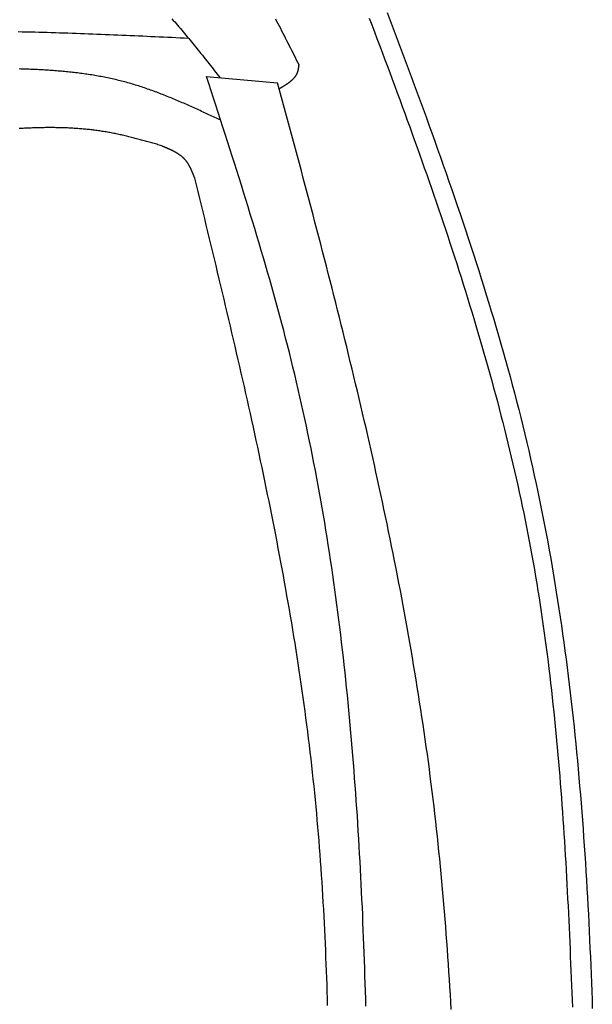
# Model space of a CAD drawing. Extents: x 715 to 7297, y 67 to 5910.
# Tile 65 of 90: x 5516 to 5804, y 1860 to 2355. Entities that reach past the tile are written whole.
import ezdxf

# ---------------------------------------------------------------- set-up
doc = ezdxf.new("R2010")
doc.units = 0
doc.layers.add('CAR', color=10, linetype='CONTINUOUS')

msp = doc.modelspace()

# ---------------------------------------------------------------- linework, layer by layer
at = {"layer": 'CAR'}
msp.add_line((5610.162, 2326.857), (5645.881, 2323.665), dxfattribs=at)
for points in [[(5700.96, 2359.06, 0), (5702.49, 2355.02, 0), (5704.01, 2350.98, 0), (5705.54, 2346.94, 0), (5707.06, 2342.9, 0), (5708.57, 2338.86, 0), (5710.09, 2334.81, 0), (5711.59, 2330.77, 0), (5713.1, 2326.73, 0), (5714.59, 2322.68, 0), (5716.09, 2318.63, 0), (5717.58, 2314.59, 0), (5719.06, 2310.54, 0), (5720.53, 2306.49, 0), (5722, 2302.43, 0), (5723.47, 2298.38, 0), (5724.92, 2294.33, 0), (5726.37, 2290.27, 0), (5727.81, 2286.22, 0), (5729.24, 2282.16, 0), (5730.67, 2278.1, 0), (5732.08, 2274.03, 0), (5733.49, 2269.97, 0), (5734.89, 2265.9, 0), (5736.28, 2261.84, 0), (5737.66, 2257.77, 0), (5739.03, 2253.7, 0), (5740.39, 2249.62, 0), (5741.74, 2245.55, 0), (5743.08, 2241.47, 0), (5744.41, 2237.39, 0), (5745.72, 2233.31, 0), (5747.03, 2229.22, 0), (5748.32, 2225.13, 0), (5749.6, 2221.04, 0), (5750.87, 2216.95, 0), (5752.13, 2212.86, 0), (5753.37, 2208.76, 0), (5754.6, 2204.66, 0), (5755.81, 2200.56, 0), (5757.01, 2196.45, 0), (5758.2, 2192.34, 0), (5759.37, 2188.23, 0), (5760.53, 2184.12, 0), (5761.68, 2180, 0), (5762.8, 2175.88, 0), (5763.91, 2171.75, 0), (5765.01, 2167.63, 0), (5766.09, 2163.5, 0), (5767.15, 2159.36, 0), (5768.2, 2155.22, 0), (5769.23, 2151.08, 0), (5770.24, 2146.94, 0), (5771.23, 2142.79, 0), (5772.21, 2138.64, 0), (5773.17, 2134.49, 0), (5774.11, 2130.33, 0), (5775.03, 2126.16, 0), (5775.93, 2122, 0), (5776.81, 2117.83, 0), (5777.68, 2113.65, 0), (5778.53, 2109.48, 0), (5779.36, 2105.3, 0), (5780.17, 2101.11, 0), (5780.97, 2096.92, 0), (5781.75, 2092.73, 0), (5782.51, 2088.54, 0), (5783.26, 2084.34, 0), (5783.98, 2080.14, 0), (5784.7, 2075.93, 0), (5785.4, 2071.72, 0), (5786.08, 2067.51, 0), (5786.74, 2063.3, 0), (5787.39, 2059.08, 0), (5788.03, 2054.86, 0), (5788.65, 2050.64, 0), (5789.25, 2046.41, 0), (5789.84, 2042.18, 0), (5790.42, 2037.95, 0), (5790.98, 2033.71, 0), (5791.53, 2029.48, 0), (5792.06, 2025.23, 0), (5792.58, 2020.99, 0), (5793.09, 2016.74, 0), (5793.58, 2012.49, 0), (5794.06, 2008.24, 0), (5794.53, 2003.99, 0), (5794.99, 1999.73, 0), (5795.43, 1995.47, 0), (5795.86, 1991.21, 0), (5796.28, 1986.95, 0), (5796.68, 1982.68, 0), (5797.08, 1978.41, 0), (5797.46, 1974.14, 0), (5797.83, 1969.86, 0), (5798.19, 1965.59, 0), (5798.54, 1961.31, 0), (5798.88, 1957.03, 0), (5799.21, 1952.75, 0), (5799.53, 1948.46, 0), (5799.84, 1944.17, 0), (5800.14, 1939.89, 0), (5800.43, 1935.6, 0), (5800.71, 1931.3, 0), (5800.98, 1927.01, 0), (5801.24, 1922.71, 0), (5801.49, 1918.41, 0), (5801.73, 1914.11, 0), (5801.97, 1909.81, 0), (5802.2, 1905.51, 0), (5802.41, 1901.2, 0), (5802.62, 1896.9, 0), (5802.83, 1892.59, 0), (5803.02, 1888.28, 0), (5803.21, 1883.97, 0), (5803.39, 1879.66, 0), (5803.57, 1875.34, 0), (5803.73, 1871.03, 0), (5803.89, 1866.71, 0), (5804.05, 1862.39, 0), (5804.2, 1858.07, 0)], [(5592.7, 2355.83, 0), (5593.41, 2355.02, 0), (5594.12, 2354.2, 0), (5594.83, 2353.39, 0), (5595.54, 2352.57, 0), (5596.24, 2351.75, 0), (5596.95, 2350.93, 0), (5597.65, 2350.1, 0), (5598.35, 2349.27, 0), (5599.05, 2348.44, 0), (5599.74, 2347.61, 0), (5600.44, 2346.77, 0), (5601.13, 2345.93, 0), (5601.83, 2345.09, 0), (5602.52, 2344.25, 0), (5603.21, 2343.4, 0), (5603.9, 2342.56, 0), (5604.58, 2341.71, 0), (5605.27, 2340.86, 0), (5605.95, 2340.01, 0), (5606.64, 2339.16, 0), (5607.32, 2338.3, 0), (5608.01, 2337.45, 0), (5608.69, 2336.59, 0), (5609.37, 2335.74, 0), (5610.05, 2334.88, 0), (5610.73, 2334.02, 0), (5611.41, 2333.16, 0), (5612.09, 2332.3, 0), (5612.77, 2331.44, 0), (5613.44, 2330.58, 0), (5614.12, 2329.71, 0), (5614.8, 2328.85, 0), (5615.48, 2327.99, 0), (5616.16, 2327.12, 0), (5616.83, 2326.26, 0)], [(5644.73, 2355.83, 0), (5645.36, 2354.63, 0), (5645.99, 2353.43, 0), (5646.62, 2352.22, 0), (5647.25, 2351.02, 0), (5647.88, 2349.81, 0), (5648.5, 2348.6, 0), (5649.12, 2347.39, 0), (5649.75, 2346.18, 0), (5650.36, 2344.97, 0), (5650.98, 2343.75, 0), (5651.6, 2342.53, 0), (5652.22, 2341.32, 0), (5652.83, 2340.1, 0), (5653.45, 2338.88, 0), (5654.06, 2337.66, 0), (5654.68, 2336.44, 0), (5655.29, 2335.22, 0), (5655.9, 2334, 0), (5656.52, 2332.78, 0)], [(5691.98, 2356.15, 0), (5693.27, 2352.74, 0), (5694.56, 2349.32, 0), (5695.85, 2345.91, 0), (5697.14, 2342.49, 0), (5698.42, 2339.08, 0), (5699.7, 2335.66, 0), (5700.98, 2332.24, 0), (5702.26, 2328.82, 0), (5703.53, 2325.4, 0), (5704.8, 2321.98, 0), (5706.06, 2318.56, 0), (5707.32, 2315.14, 0), (5708.57, 2311.72, 0), (5709.83, 2308.29, 0), (5711.07, 2304.87, 0), (5712.32, 2301.45, 0), (5713.55, 2298.02, 0), (5714.79, 2294.59, 0), (5716.01, 2291.16, 0), (5717.24, 2287.74, 0), (5718.45, 2284.3, 0), (5719.66, 2280.87, 0), (5720.87, 2277.44, 0), (5722.07, 2274.01, 0), (5723.26, 2270.57, 0), (5724.45, 2267.14, 0), (5725.63, 2263.7, 0), (5726.81, 2260.26, 0), (5727.98, 2256.82, 0), (5729.14, 2253.38, 0), (5730.29, 2249.94, 0), (5731.44, 2246.49, 0), (5732.58, 2243.05, 0), (5733.71, 2239.6, 0), (5734.84, 2236.15, 0), (5735.96, 2232.7, 0), (5737.06, 2229.25, 0), (5738.17, 2225.8, 0), (5739.26, 2222.34, 0), (5740.34, 2218.88, 0), (5741.42, 2215.42, 0), (5742.49, 2211.96, 0), (5743.55, 2208.5, 0), (5744.6, 2205.04, 0), (5745.64, 2201.57, 0), (5746.67, 2198.11, 0), (5747.69, 2194.64, 0), (5748.7, 2191.16, 0), (5749.7, 2187.69, 0), (5750.7, 2184.22, 0), (5751.68, 2180.74, 0), (5752.65, 2177.26, 0), (5753.61, 2173.78, 0), (5754.56, 2170.29, 0), (5755.5, 2166.81, 0), (5756.43, 2163.32, 0), (5757.35, 2159.83, 0), (5758.26, 2156.34, 0), (5759.15, 2152.84, 0), (5760.03, 2149.34, 0), (5760.91, 2145.84, 0), (5761.77, 2142.34, 0), (5762.62, 2138.84, 0), (5763.45, 2135.33, 0), (5764.27, 2131.82, 0), (5765.09, 2128.31, 0), (5765.88, 2124.79, 0), (5766.67, 2121.28, 0), (5767.44, 2117.76, 0), (5768.2, 2114.23, 0), (5768.95, 2110.71, 0), (5769.68, 2107.18, 0), (5770.4, 2103.65, 0), (5771.11, 2100.12, 0), (5771.8, 2096.58, 0), (5772.48, 2093.04, 0), (5773.14, 2089.5, 0), (5773.79, 2085.96, 0), (5774.42, 2082.41, 0), (5775.04, 2078.86, 0), (5775.65, 2075.31, 0), (5776.24, 2071.75, 0), (5776.82, 2068.19, 0), (5777.39, 2064.63, 0), (5777.94, 2061.07, 0), (5778.48, 2057.5, 0), (5779.01, 2053.93, 0), (5779.52, 2050.36, 0), (5780.02, 2046.79, 0), (5780.51, 2043.21, 0), (5780.99, 2039.63, 0), (5781.46, 2036.05, 0), (5781.91, 2032.47, 0), (5782.36, 2028.88, 0), (5782.79, 2025.29, 0), (5783.21, 2021.7, 0), (5783.62, 2018.11, 0), (5784.02, 2014.52, 0), (5784.41, 2010.92, 0), (5784.79, 2007.33, 0), (5785.16, 2003.73, 0), (5785.52, 2000.12, 0), (5785.87, 1996.52, 0), (5786.22, 1992.92, 0), (5786.55, 1989.31, 0), (5786.87, 1985.7, 0), (5787.19, 1982.09, 0), (5787.49, 1978.48, 0), (5787.79, 1974.87, 0), (5788.08, 1971.25, 0), (5788.36, 1967.64, 0), (5788.64, 1964.02, 0), (5788.9, 1960.4, 0), (5789.16, 1956.78, 0), (5789.42, 1953.16, 0), (5789.66, 1949.54, 0), (5789.9, 1945.92, 0), (5790.13, 1942.29, 0), (5790.36, 1938.67, 0), (5790.58, 1935.04, 0), (5790.8, 1931.41, 0), (5791, 1927.79, 0), (5791.21, 1924.16, 0), (5791.41, 1920.53, 0), (5791.6, 1916.9, 0), (5791.79, 1913.26, 0), (5791.97, 1909.63, 0), (5792.15, 1906, 0), (5792.32, 1902.37, 0), (5792.49, 1898.73, 0), (5792.66, 1895.1, 0), (5792.82, 1891.46, 0), (5792.98, 1887.83, 0), (5793.14, 1884.19, 0), (5793.29, 1880.56, 0), (5793.45, 1876.92, 0), (5793.59, 1873.28, 0), (5793.74, 1869.65, 0), (5793.88, 1866.01, 0), (5794.02, 1862.37, 0), (5794.16, 1858.74, 0)], [(5515.33, 2349.37, 0), (5517.41, 2349.33, 0), (5519.5, 2349.28, 0), (5521.58, 2349.23, 0), (5523.67, 2349.18, 0), (5525.76, 2349.12, 0), (5527.84, 2349.07, 0), (5529.93, 2349.01, 0), (5532.02, 2348.94, 0), (5534.11, 2348.88, 0), (5536.19, 2348.81, 0), (5538.28, 2348.75, 0), (5540.37, 2348.68, 0), (5542.46, 2348.6, 0), (5544.55, 2348.53, 0), (5546.64, 2348.46, 0), (5548.72, 2348.38, 0), (5550.81, 2348.3, 0), (5552.9, 2348.22, 0), (5554.99, 2348.14, 0), (5557.08, 2348.06, 0), (5559.17, 2347.97, 0), (5561.26, 2347.89, 0), (5563.35, 2347.8, 0), (5565.44, 2347.71, 0), (5567.53, 2347.62, 0), (5569.62, 2347.53, 0), (5571.71, 2347.44, 0), (5573.8, 2347.35, 0), (5575.9, 2347.26, 0), (5577.99, 2347.16, 0), (5580.08, 2347.07, 0), (5582.17, 2346.98, 0), (5584.26, 2346.88, 0), (5586.35, 2346.78, 0), (5588.44, 2346.69, 0), (5590.53, 2346.59, 0), (5592.62, 2346.49, 0), (5594.72, 2346.4, 0), (5596.81, 2346.3, 0), (5598.9, 2346.2, 0), (5600.99, 2346.11, 0)], [(5656.52, 2332.78, 0), (5656.51, 2332.67, 0), (5656.49, 2332.57, 0), (5656.48, 2332.47, 0), (5656.47, 2332.36, 0), (5656.46, 2332.26, 0), (5656.45, 2332.15, 0), (5656.44, 2332.05, 0), (5656.42, 2331.95, 0), (5656.41, 2331.84, 0), (5656.4, 2331.74, 0), (5656.39, 2331.63, 0), (5656.37, 2331.53, 0), (5656.36, 2331.43, 0), (5656.34, 2331.33, 0), (5656.33, 2331.22, 0), (5656.31, 2331.12, 0), (5656.3, 2331.02, 0), (5656.28, 2330.92, 0), (5656.27, 2330.82, 0), (5656.25, 2330.71, 0), (5656.23, 2330.61, 0), (5656.21, 2330.51, 0), (5656.2, 2330.41, 0), (5656.18, 2330.31, 0), (5656.16, 2330.21, 0), (5656.14, 2330.11, 0), (5656.11, 2330.02, 0), (5656.09, 2329.92, 0), (5656.07, 2329.82, 0), (5656.04, 2329.72, 0), (5656.02, 2329.63, 0), (5655.99, 2329.53, 0), (5655.97, 2329.43, 0), (5655.94, 2329.34, 0), (5655.91, 2329.24, 0), (5655.88, 2329.15, 0), (5655.85, 2329.05, 0), (5655.82, 2328.96, 0), (5655.79, 2328.87, 0), (5655.75, 2328.78, 0), (5655.72, 2328.69, 0), (5655.68, 2328.59, 0), (5655.65, 2328.5, 0), (5655.61, 2328.41, 0), (5655.57, 2328.33, 0), (5655.53, 2328.24, 0), (5655.49, 2328.15, 0), (5655.45, 2328.06, 0), (5655.4, 2327.97, 0), (5655.36, 2327.89, 0), (5655.31, 2327.8, 0), (5655.27, 2327.72, 0), (5655.22, 2327.63, 0), (5655.17, 2327.55, 0), (5655.13, 2327.46, 0), (5655.08, 2327.38, 0), (5655.03, 2327.3, 0), (5654.97, 2327.21, 0), (5654.92, 2327.13, 0), (5654.87, 2327.05, 0), (5654.82, 2326.97, 0), (5654.76, 2326.89, 0), (5654.7, 2326.81, 0), (5654.65, 2326.73, 0), (5654.59, 2326.65, 0), (5654.53, 2326.57, 0), (5654.47, 2326.49, 0), (5654.41, 2326.42, 0), (5654.35, 2326.34, 0), (5654.29, 2326.26, 0), (5654.23, 2326.19, 0), (5654.17, 2326.11, 0), (5654.1, 2326.03, 0), (5654.04, 2325.96, 0), (5653.97, 2325.88, 0), (5653.91, 2325.81, 0), (5653.84, 2325.74, 0), (5653.77, 2325.66, 0), (5653.71, 2325.59, 0), (5653.64, 2325.52, 0), (5653.57, 2325.44, 0), (5653.5, 2325.37, 0), (5653.43, 2325.3, 0), (5653.35, 2325.23, 0), (5653.28, 2325.16, 0), (5653.21, 2325.09, 0), (5653.14, 2325.02, 0), (5653.06, 2324.95, 0), (5652.99, 2324.88, 0), (5652.91, 2324.81, 0), (5652.83, 2324.74, 0), (5652.76, 2324.67, 0), (5652.68, 2324.6, 0), (5652.6, 2324.54, 0), (5652.52, 2324.47, 0), (5652.45, 2324.4, 0), (5652.37, 2324.33, 0), (5652.29, 2324.27, 0), (5652.21, 2324.2, 0), (5652.12, 2324.13, 0), (5652.04, 2324.07, 0), (5651.96, 2324, 0), (5651.88, 2323.94, 0), (5651.8, 2323.87, 0), (5651.71, 2323.81, 0), (5651.63, 2323.74, 0), (5651.54, 2323.68, 0), (5651.46, 2323.62, 0), (5651.37, 2323.55, 0), (5651.29, 2323.49, 0), (5651.2, 2323.43, 0), (5651.11, 2323.36, 0), (5651.03, 2323.3, 0), (5650.94, 2323.24, 0), (5650.85, 2323.18, 0), (5650.76, 2323.11, 0), (5650.67, 2323.05, 0), (5650.58, 2322.99, 0), (5650.49, 2322.93, 0), (5650.41, 2322.87, 0), (5650.31, 2322.81, 0), (5650.22, 2322.74, 0), (5650.13, 2322.68, 0), (5650.04, 2322.62, 0), (5649.95, 2322.56, 0), (5649.86, 2322.5, 0), (5649.77, 2322.44, 0), (5649.67, 2322.38, 0), (5649.58, 2322.32, 0), (5649.49, 2322.26, 0), (5649.4, 2322.2, 0), (5649.3, 2322.14, 0), (5649.21, 2322.09, 0), (5649.12, 2322.03, 0), (5649.02, 2321.97, 0), (5648.93, 2321.91, 0), (5648.83, 2321.85, 0), (5648.74, 2321.79, 0), (5648.64, 2321.73, 0), (5648.55, 2321.67, 0), (5648.45, 2321.62, 0), (5648.36, 2321.56, 0), (5648.26, 2321.5, 0), (5648.17, 2321.44, 0), (5648.07, 2321.38, 0), (5647.97, 2321.33, 0), (5647.88, 2321.27, 0), (5647.78, 2321.21, 0), (5647.69, 2321.15, 0), (5647.59, 2321.09, 0), (5647.49, 2321.04, 0), (5647.4, 2320.98, 0), (5647.3, 2320.92, 0), (5647.2, 2320.86, 0), (5647.11, 2320.81, 0), (5647.01, 2320.75, 0), (5646.91, 2320.69, 0), (5646.82, 2320.63, 0), (5646.72, 2320.58, 0)], [(5617.3, 2304.77, 0), (5616.55, 2305.12, 0), (5615.81, 2305.47, 0), (5615.06, 2305.81, 0), (5614.32, 2306.16, 0), (5613.57, 2306.51, 0), (5612.83, 2306.86, 0), (5612.08, 2307.2, 0), (5611.34, 2307.55, 0), (5610.59, 2307.9, 0), (5609.85, 2308.24, 0), (5609.1, 2308.59, 0), (5608.35, 2308.93, 0), (5607.61, 2309.27, 0), (5606.86, 2309.61, 0), (5606.12, 2309.96, 0), (5605.37, 2310.3, 0), (5604.62, 2310.63, 0), (5603.88, 2310.97, 0), (5603.13, 2311.31, 0), (5602.38, 2311.64, 0), (5601.63, 2311.98, 0), (5600.88, 2312.31, 0), (5600.14, 2312.64, 0), (5599.39, 2312.97, 0), (5598.64, 2313.3, 0), (5597.89, 2313.62, 0), (5597.14, 2313.95, 0), (5596.39, 2314.27, 0), (5595.63, 2314.59, 0), (5594.88, 2314.91, 0), (5594.13, 2315.23, 0), (5593.38, 2315.54, 0), (5592.62, 2315.85, 0), (5591.87, 2316.16, 0), (5591.12, 2316.47, 0), (5590.36, 2316.77, 0), (5589.61, 2317.08, 0), (5588.85, 2317.38, 0), (5588.09, 2317.67, 0), (5587.34, 2317.97, 0), (5586.58, 2318.26, 0), (5585.82, 2318.55, 0), (5585.06, 2318.84, 0), (5584.3, 2319.12, 0), (5583.54, 2319.4, 0), (5582.78, 2319.68, 0), (5582.01, 2319.95, 0), (5581.25, 2320.22, 0), (5580.49, 2320.49, 0), (5579.72, 2320.76, 0), (5578.96, 2321.02, 0), (5578.19, 2321.27, 0), (5577.42, 2321.53, 0), (5576.66, 2321.78, 0), (5575.89, 2322.02, 0), (5575.12, 2322.27, 0), (5574.35, 2322.51, 0), (5573.57, 2322.74, 0), (5572.8, 2322.97, 0), (5572.03, 2323.2, 0), (5571.25, 2323.42, 0), (5570.48, 2323.64, 0), (5569.7, 2323.86, 0), (5568.92, 2324.07, 0), (5568.15, 2324.27, 0), (5567.37, 2324.47, 0), (5566.59, 2324.67, 0), (5565.8, 2324.86, 0), (5565.02, 2325.05, 0), (5564.24, 2325.24, 0), (5563.45, 2325.42, 0), (5562.67, 2325.6, 0), (5561.88, 2325.77, 0), (5561.09, 2325.94, 0), (5560.3, 2326.1, 0), (5559.52, 2326.26, 0), (5558.73, 2326.42, 0), (5557.93, 2326.58, 0), (5557.14, 2326.73, 0), (5556.35, 2326.87, 0), (5555.56, 2327.01, 0), (5554.76, 2327.15, 0), (5553.97, 2327.29, 0), (5553.17, 2327.42, 0), (5552.37, 2327.55, 0), (5551.57, 2327.68, 0), (5550.78, 2327.8, 0), (5549.98, 2327.92, 0), (5549.18, 2328.03, 0), (5548.38, 2328.15, 0), (5547.57, 2328.26, 0), (5546.77, 2328.36, 0), (5545.97, 2328.47, 0), (5545.16, 2328.57, 0), (5544.36, 2328.66, 0), (5543.55, 2328.76, 0), (5542.75, 2328.85, 0), (5541.94, 2328.94, 0), (5541.13, 2329.03, 0), (5540.33, 2329.11, 0), (5539.52, 2329.19, 0), (5538.71, 2329.27, 0), (5537.9, 2329.34, 0), (5537.09, 2329.42, 0), (5536.28, 2329.49, 0), (5535.47, 2329.55, 0), (5534.65, 2329.62, 0), (5533.84, 2329.68, 0), (5533.03, 2329.74, 0), (5532.21, 2329.8, 0), (5531.4, 2329.86, 0), (5530.58, 2329.91, 0), (5529.77, 2329.96, 0), (5528.95, 2330.01, 0), (5528.14, 2330.06, 0), (5527.32, 2330.11, 0), (5526.5, 2330.15, 0), (5525.68, 2330.19, 0), (5524.87, 2330.23, 0), (5524.05, 2330.27, 0), (5523.23, 2330.31, 0), (5522.41, 2330.34, 0), (5521.59, 2330.38, 0), (5520.77, 2330.41, 0), (5519.95, 2330.44, 0), (5519.13, 2330.47, 0), (5518.31, 2330.49, 0), (5517.48, 2330.52, 0), (5516.66, 2330.54, 0), (5515.84, 2330.57, 0)], [(5690.3, 1859.15, 0), (5690.19, 1862.99, 0), (5690.07, 1866.83, 0), (5689.96, 1870.67, 0), (5689.83, 1874.51, 0), (5689.7, 1878.34, 0), (5689.57, 1882.18, 0), (5689.44, 1886.02, 0), (5689.29, 1889.85, 0), (5689.15, 1893.69, 0), (5688.99, 1897.52, 0), (5688.83, 1901.35, 0), (5688.67, 1905.18, 0), (5688.5, 1909.01, 0), (5688.33, 1912.84, 0), (5688.15, 1916.67, 0), (5687.96, 1920.5, 0), (5687.77, 1924.32, 0), (5687.57, 1928.15, 0), (5687.36, 1931.97, 0), (5687.15, 1935.79, 0), (5686.93, 1939.61, 0), (5686.7, 1943.43, 0), (5686.47, 1947.25, 0), (5686.23, 1951.07, 0), (5685.99, 1954.88, 0), (5685.73, 1958.7, 0), (5685.47, 1962.51, 0), (5685.2, 1966.32, 0), (5684.93, 1970.13, 0), (5684.64, 1973.94, 0), (5684.35, 1977.75, 0), (5684.05, 1981.55, 0), (5683.75, 1985.36, 0), (5683.43, 1989.16, 0), (5683.11, 1992.96, 0), (5682.77, 1996.76, 0), (5682.43, 2000.56, 0), (5682.08, 2004.35, 0), (5681.72, 2008.15, 0), (5681.36, 2011.94, 0), (5680.98, 2015.73, 0), (5680.6, 2019.52, 0), (5680.2, 2023.31, 0), (5679.8, 2027.09, 0), (5679.38, 2030.88, 0), (5678.96, 2034.66, 0), (5678.53, 2038.44, 0), (5678.08, 2042.22, 0), (5677.63, 2046, 0), (5677.17, 2049.77, 0), (5676.69, 2053.55, 0), (5676.21, 2057.32, 0), (5675.71, 2061.09, 0), (5675.21, 2064.85, 0), (5674.69, 2068.62, 0), (5674.17, 2072.38, 0), (5673.63, 2076.14, 0), (5673.08, 2079.9, 0), (5672.52, 2083.66, 0), (5671.95, 2087.41, 0), (5671.37, 2091.17, 0), (5670.77, 2094.92, 0), (5670.16, 2098.66, 0), (5669.55, 2102.41, 0), (5668.92, 2106.15, 0), (5668.27, 2109.89, 0), (5667.62, 2113.63, 0), (5666.95, 2117.37, 0), (5666.27, 2121.11, 0), (5665.58, 2124.84, 0), (5664.88, 2128.57, 0), (5664.16, 2132.29, 0), (5663.43, 2136.02, 0), (5662.69, 2139.74, 0), (5661.93, 2143.46, 0), (5661.16, 2147.18, 0), (5660.38, 2150.9, 0), (5659.58, 2154.61, 0), (5658.77, 2158.32, 0), (5657.94, 2162.02, 0), (5657.1, 2165.73, 0), (5656.25, 2169.43, 0), (5655.39, 2173.13, 0), (5654.5, 2176.83, 0), (5653.61, 2180.52, 0), (5652.7, 2184.21, 0), (5651.78, 2187.9, 0), (5650.84, 2191.59, 0), (5649.89, 2195.27, 0), (5648.93, 2198.96, 0), (5647.96, 2202.63, 0), (5646.98, 2206.31, 0), (5645.98, 2209.99, 0), (5644.97, 2213.66, 0), (5643.96, 2217.33, 0), (5642.93, 2221, 0), (5641.89, 2224.67, 0), (5640.84, 2228.33, 0), (5639.78, 2232, 0), (5638.72, 2235.66, 0), (5637.64, 2239.32, 0), (5636.56, 2242.98, 0), (5635.47, 2246.64, 0), (5634.37, 2250.29, 0), (5633.27, 2253.95, 0), (5632.15, 2257.6, 0), (5631.03, 2261.25, 0), (5629.91, 2264.9, 0), (5628.78, 2268.55, 0), (5627.64, 2272.2, 0), (5626.5, 2275.85, 0), (5625.35, 2279.5, 0), (5624.2, 2283.14, 0), (5623.05, 2286.79, 0), (5621.89, 2290.43, 0), (5620.72, 2294.08, 0), (5619.56, 2297.72, 0), (5618.39, 2301.37, 0), (5617.22, 2305.01, 0), (5616.05, 2308.65, 0), (5614.87, 2312.29, 0), (5613.69, 2315.93, 0), (5612.52, 2319.57, 0), (5611.34, 2323.22, 0), (5610.16, 2326.86, 0)], [(5733.24, 1857.55, 0), (5733.02, 1861.35, 0), (5732.79, 1865.14, 0), (5732.56, 1868.93, 0), (5732.31, 1872.72, 0), (5732.07, 1876.52, 0), (5731.81, 1880.31, 0), (5731.55, 1884.1, 0), (5731.28, 1887.88, 0), (5731.01, 1891.67, 0), (5730.72, 1895.46, 0), (5730.43, 1899.24, 0), (5730.13, 1903.03, 0), (5729.83, 1906.81, 0), (5729.51, 1910.59, 0), (5729.19, 1914.37, 0), (5728.85, 1918.15, 0), (5728.51, 1921.93, 0), (5728.16, 1925.71, 0), (5727.8, 1929.48, 0), (5727.43, 1933.26, 0), (5727.05, 1937.03, 0), (5726.66, 1940.8, 0), (5726.26, 1944.57, 0), (5725.85, 1948.34, 0), (5725.44, 1952.11, 0), (5725.01, 1955.88, 0), (5724.57, 1959.64, 0), (5724.11, 1963.4, 0), (5723.65, 1967.17, 0), (5723.18, 1970.93, 0), (5722.7, 1974.68, 0), (5722.21, 1978.44, 0), (5721.71, 1982.2, 0), (5721.2, 1985.95, 0), (5720.67, 1989.71, 0), (5720.14, 1993.46, 0), (5719.6, 1997.21, 0), (5719.05, 2000.96, 0), (5718.49, 2004.71, 0), (5717.92, 2008.45, 0), (5717.34, 2012.2, 0), (5716.76, 2015.94, 0), (5716.16, 2019.69, 0), (5715.55, 2023.43, 0), (5714.94, 2027.17, 0), (5714.32, 2030.91, 0), (5713.68, 2034.65, 0), (5713.04, 2038.38, 0), (5712.39, 2042.12, 0), (5711.74, 2045.85, 0), (5711.07, 2049.59, 0), (5710.4, 2053.32, 0), (5709.72, 2057.05, 0), (5709.03, 2060.78, 0), (5708.33, 2064.51, 0), (5707.62, 2068.24, 0), (5706.91, 2071.97, 0), (5706.19, 2075.69, 0), (5705.46, 2079.42, 0), (5704.73, 2083.14, 0), (5703.98, 2086.86, 0), (5703.24, 2090.59, 0), (5702.48, 2094.31, 0), (5701.71, 2098.03, 0), (5700.94, 2101.74, 0), (5700.17, 2105.46, 0), (5699.38, 2109.18, 0), (5698.59, 2112.9, 0), (5697.8, 2116.61, 0), (5696.99, 2120.33, 0), (5696.18, 2124.04, 0), (5695.37, 2127.75, 0), (5694.54, 2131.46, 0), (5693.72, 2135.18, 0), (5692.88, 2138.89, 0), (5692.04, 2142.6, 0), (5691.2, 2146.3, 0), (5690.35, 2150.01, 0), (5689.49, 2153.72, 0), (5688.63, 2157.43, 0), (5687.76, 2161.13, 0), (5686.89, 2164.84, 0), (5686.01, 2168.54, 0), (5685.13, 2172.24, 0), (5684.24, 2175.95, 0), (5683.35, 2179.65, 0), (5682.45, 2183.35, 0), (5681.55, 2187.05, 0), (5680.65, 2190.75, 0), (5679.74, 2194.45, 0), (5678.82, 2198.15, 0), (5677.9, 2201.85, 0), (5676.98, 2205.55, 0), (5676.05, 2209.24, 0), (5675.12, 2212.94, 0), (5674.19, 2216.64, 0), (5673.25, 2220.33, 0), (5672.31, 2224.03, 0), (5671.36, 2227.72, 0), (5670.42, 2231.42, 0), (5669.46, 2235.11, 0), (5668.51, 2238.81, 0), (5667.55, 2242.5, 0), (5666.59, 2246.19, 0), (5665.62, 2249.88, 0), (5664.66, 2253.58, 0), (5663.69, 2257.27, 0), (5662.72, 2260.96, 0), (5661.74, 2264.65, 0), (5660.76, 2268.34, 0), (5659.78, 2272.03, 0), (5658.8, 2275.72, 0), (5657.82, 2279.41, 0), (5656.83, 2283.1, 0), (5655.84, 2286.79, 0), (5654.85, 2290.48, 0), (5653.86, 2294.16, 0), (5652.87, 2297.85, 0), (5651.88, 2301.54, 0), (5650.88, 2305.23, 0), (5649.88, 2308.92, 0), (5648.88, 2312.6, 0), (5647.88, 2316.29, 0), (5646.88, 2319.98, 0), (5645.88, 2323.67, 0)], [(5587.59, 2291.95, 0), (5586.96, 2292.13, 0), (5586.33, 2292.32, 0), (5585.69, 2292.5, 0), (5585.06, 2292.68, 0), (5584.43, 2292.87, 0), (5583.8, 2293.05, 0), (5583.16, 2293.23, 0), (5582.53, 2293.41, 0), (5581.89, 2293.59, 0), (5581.26, 2293.77, 0), (5580.63, 2293.95, 0), (5579.99, 2294.13, 0), (5579.36, 2294.3, 0), (5578.73, 2294.48, 0), (5578.09, 2294.66, 0), (5577.46, 2294.83, 0), (5576.82, 2295, 0), (5576.19, 2295.17, 0), (5575.55, 2295.34, 0), (5574.92, 2295.51, 0), (5574.28, 2295.68, 0), (5573.65, 2295.84, 0), (5573.01, 2296.01, 0), (5572.38, 2296.17, 0), (5571.74, 2296.33, 0), (5571.1, 2296.49, 0), (5570.47, 2296.64, 0), (5569.83, 2296.79, 0), (5569.19, 2296.95, 0), (5568.56, 2297.09, 0), (5567.92, 2297.24, 0), (5567.28, 2297.39, 0), (5566.64, 2297.53, 0), (5566.01, 2297.67, 0), (5565.37, 2297.8, 0), (5564.73, 2297.94, 0), (5564.09, 2298.07, 0), (5563.45, 2298.2, 0), (5562.81, 2298.32, 0), (5562.17, 2298.44, 0), (5561.53, 2298.56, 0), (5560.89, 2298.68, 0), (5560.24, 2298.79, 0), (5559.6, 2298.9, 0), (5558.96, 2299.01, 0), (5558.32, 2299.11, 0), (5557.67, 2299.21, 0), (5557.03, 2299.31, 0), (5556.39, 2299.41, 0), (5555.74, 2299.5, 0), (5555.1, 2299.59, 0), (5554.45, 2299.67, 0), (5553.81, 2299.75, 0), (5553.16, 2299.83, 0), (5552.52, 2299.91, 0), (5551.87, 2299.99, 0), (5551.22, 2300.06, 0), (5550.58, 2300.13, 0), (5549.93, 2300.19, 0), (5549.28, 2300.26, 0), (5548.63, 2300.32, 0), (5547.99, 2300.38, 0), (5547.34, 2300.43, 0), (5546.69, 2300.49, 0), (5546.04, 2300.54, 0), (5545.39, 2300.59, 0), (5544.74, 2300.63, 0), (5544.09, 2300.68, 0), (5543.44, 2300.72, 0), (5542.79, 2300.76, 0), (5542.14, 2300.79, 0), (5541.49, 2300.83, 0), (5540.84, 2300.86, 0), (5540.18, 2300.89, 0), (5539.53, 2300.91, 0), (5538.88, 2300.94, 0), (5538.23, 2300.96, 0), (5537.57, 2300.98, 0), (5536.92, 2301, 0), (5536.27, 2301.02, 0), (5535.61, 2301.03, 0), (5534.96, 2301.04, 0), (5534.31, 2301.05, 0), (5533.65, 2301.06, 0), (5533, 2301.07, 0), (5532.34, 2301.07, 0), (5531.69, 2301.07, 0), (5531.03, 2301.07, 0), (5530.38, 2301.07, 0), (5529.72, 2301.07, 0), (5529.06, 2301.06, 0), (5528.41, 2301.05, 0), (5527.75, 2301.04, 0), (5527.1, 2301.03, 0), (5526.44, 2301.02, 0), (5525.78, 2301.01, 0), (5525.12, 2300.99, 0), (5524.47, 2300.97, 0), (5523.81, 2300.95, 0), (5523.15, 2300.93, 0), (5522.49, 2300.91, 0), (5521.83, 2300.88, 0), (5521.18, 2300.86, 0), (5520.52, 2300.83, 0), (5519.86, 2300.8, 0), (5519.2, 2300.77, 0), (5518.54, 2300.74, 0), (5517.88, 2300.71, 0), (5517.22, 2300.67, 0), (5516.56, 2300.64, 0), (5515.9, 2300.6, 0)], [(5587.59, 2291.95, 0), (5587.74, 2291.89, 0), (5587.89, 2291.83, 0), (5588.04, 2291.77, 0), (5588.18, 2291.71, 0), (5588.33, 2291.65, 0), (5588.48, 2291.59, 0), (5588.63, 2291.53, 0), (5588.77, 2291.47, 0), (5588.92, 2291.41, 0), (5589.07, 2291.34, 0), (5589.21, 2291.28, 0), (5589.36, 2291.22, 0), (5589.51, 2291.16, 0), (5589.65, 2291.1, 0), (5589.8, 2291.04, 0), (5589.94, 2290.98, 0), (5590.09, 2290.91, 0), (5590.24, 2290.85, 0), (5590.38, 2290.79, 0), (5590.53, 2290.73, 0), (5590.67, 2290.66, 0), (5590.82, 2290.6, 0), (5590.96, 2290.53, 0), (5591.1, 2290.47, 0), (5591.25, 2290.41, 0), (5591.39, 2290.34, 0), (5591.53, 2290.28, 0), (5591.68, 2290.21, 0), (5591.82, 2290.15, 0), (5591.96, 2290.08, 0), (5592.1, 2290.01, 0), (5592.24, 2289.95, 0), (5592.38, 2289.88, 0), (5592.52, 2289.81, 0), (5592.66, 2289.74, 0), (5592.8, 2289.68, 0), (5592.94, 2289.61, 0), (5593.08, 2289.54, 0), (5593.22, 2289.47, 0), (5593.35, 2289.4, 0), (5593.49, 2289.33, 0), (5593.63, 2289.26, 0), (5593.76, 2289.18, 0), (5593.9, 2289.11, 0), (5594.03, 2289.04, 0), (5594.17, 2288.96, 0), (5594.3, 2288.89, 0), (5594.43, 2288.82, 0), (5594.56, 2288.74, 0), (5594.69, 2288.66, 0), (5594.83, 2288.59, 0), (5594.96, 2288.51, 0), (5595.08, 2288.43, 0), (5595.21, 2288.35, 0), (5595.34, 2288.28, 0), (5595.47, 2288.2, 0), (5595.6, 2288.11, 0), (5595.72, 2288.03, 0), (5595.85, 2287.95, 0), (5595.97, 2287.87, 0), (5596.09, 2287.78, 0), (5596.22, 2287.7, 0), (5596.34, 2287.62, 0), (5596.46, 2287.53, 0), (5596.58, 2287.44, 0), (5596.7, 2287.35, 0), (5596.82, 2287.27, 0), (5596.93, 2287.18, 0), (5597.05, 2287.09, 0), (5597.17, 2287, 0), (5597.28, 2286.9, 0), (5597.4, 2286.81, 0), (5597.51, 2286.72, 0), (5597.62, 2286.62, 0), (5597.73, 2286.53, 0), (5597.84, 2286.43, 0), (5597.95, 2286.33, 0), (5598.06, 2286.24, 0), (5598.17, 2286.14, 0), (5598.27, 2286.04, 0), (5598.38, 2285.93, 0), (5598.48, 2285.83, 0), (5598.58, 2285.73, 0), (5598.69, 2285.62, 0), (5598.79, 2285.52, 0), (5598.89, 2285.41, 0), (5598.98, 2285.3, 0), (5599.08, 2285.19, 0), (5599.18, 2285.08, 0), (5599.27, 2284.97, 0), (5599.37, 2284.86, 0), (5599.46, 2284.75, 0), (5599.55, 2284.63, 0), (5599.64, 2284.52, 0), (5599.73, 2284.4, 0), (5599.82, 2284.29, 0), (5599.91, 2284.17, 0), (5600, 2284.05, 0), (5600.08, 2283.93, 0), (5600.17, 2283.81, 0), (5600.25, 2283.69, 0), (5600.34, 2283.57, 0), (5600.42, 2283.44, 0), (5600.5, 2283.32, 0), (5600.58, 2283.19, 0), (5600.66, 2283.07, 0), (5600.74, 2282.94, 0), (5600.82, 2282.81, 0), (5600.89, 2282.69, 0), (5600.97, 2282.56, 0), (5601.05, 2282.43, 0), (5601.12, 2282.3, 0), (5601.2, 2282.17, 0), (5601.27, 2282.04, 0), (5601.34, 2281.9, 0), (5601.42, 2281.77, 0), (5601.49, 2281.64, 0), (5601.56, 2281.5, 0), (5601.63, 2281.37, 0), (5601.7, 2281.23, 0), (5601.77, 2281.1, 0), (5601.84, 2280.96, 0), (5601.9, 2280.82, 0), (5601.97, 2280.68, 0), (5602.04, 2280.55, 0), (5602.1, 2280.41, 0), (5602.17, 2280.27, 0), (5602.24, 2280.13, 0), (5602.3, 2279.99, 0), (5602.36, 2279.85, 0), (5602.43, 2279.71, 0), (5602.49, 2279.57, 0), (5602.55, 2279.42, 0), (5602.62, 2279.28, 0), (5602.68, 2279.14, 0), (5602.74, 2279, 0), (5602.8, 2278.85, 0), (5602.86, 2278.71, 0), (5602.93, 2278.56, 0), (5602.99, 2278.42, 0), (5603.05, 2278.28, 0), (5603.11, 2278.13, 0), (5603.17, 2277.99, 0), (5603.23, 2277.84, 0), (5603.28, 2277.69, 0), (5603.34, 2277.55, 0), (5603.4, 2277.4, 0), (5603.46, 2277.26, 0), (5603.52, 2277.11, 0), (5603.58, 2276.96, 0), (5603.64, 2276.82, 0), (5603.69, 2276.67, 0), (5603.75, 2276.52, 0), (5603.81, 2276.38, 0), (5603.87, 2276.23, 0), (5603.93, 2276.08, 0), (5603.98, 2275.94, 0), (5604.04, 2275.79, 0), (5604.1, 2275.64, 0)], [(5604.1, 2275.64, 0), (5604.92, 2272.26, 0), (5605.74, 2268.88, 0), (5606.56, 2265.5, 0), (5607.38, 2262.12, 0), (5608.2, 2258.74, 0), (5609.02, 2255.36, 0), (5609.84, 2251.98, 0), (5610.66, 2248.6, 0), (5611.47, 2245.22, 0), (5612.29, 2241.84, 0), (5613.1, 2238.46, 0), (5613.92, 2235.08, 0), (5614.73, 2231.7, 0), (5615.54, 2228.32, 0), (5616.35, 2224.94, 0), (5617.15, 2221.56, 0), (5617.96, 2218.18, 0), (5618.76, 2214.8, 0), (5619.56, 2211.41, 0), (5620.36, 2208.03, 0), (5621.16, 2204.65, 0), (5621.95, 2201.27, 0), (5622.75, 2197.88, 0), (5623.53, 2194.5, 0), (5624.32, 2191.12, 0), (5625.1, 2187.73, 0), (5625.89, 2184.35, 0), (5626.66, 2180.97, 0), (5627.44, 2177.58, 0), (5628.21, 2174.2, 0), (5628.98, 2170.81, 0), (5629.74, 2167.42, 0), (5630.5, 2164.04, 0), (5631.26, 2160.65, 0), (5632.01, 2157.26, 0), (5632.76, 2153.88, 0), (5633.5, 2150.49, 0), (5634.24, 2147.1, 0), (5634.98, 2143.71, 0), (5635.71, 2140.32, 0), (5636.44, 2136.93, 0), (5637.16, 2133.54, 0), (5637.88, 2130.15, 0), (5638.59, 2126.75, 0), (5639.3, 2123.36, 0), (5640, 2119.97, 0), (5640.69, 2116.58, 0), (5641.39, 2113.18, 0), (5642.07, 2109.79, 0), (5642.75, 2106.39, 0), (5643.43, 2103, 0), (5644.09, 2099.6, 0), (5644.76, 2096.2, 0), (5645.41, 2092.8, 0), (5646.06, 2089.4, 0), (5646.71, 2086, 0), (5647.35, 2082.6, 0), (5647.98, 2079.2, 0), (5648.6, 2075.8, 0), (5649.22, 2072.4, 0), (5649.83, 2069, 0), (5650.43, 2065.59, 0), (5651.03, 2062.19, 0), (5651.62, 2058.78, 0), (5652.2, 2055.37, 0), (5652.78, 2051.97, 0), (5653.35, 2048.56, 0), (5653.9, 2045.15, 0), (5654.46, 2041.74, 0), (5655, 2038.33, 0), (5655.54, 2034.92, 0), (5656.06, 2031.5, 0), (5656.58, 2028.09, 0), (5657.09, 2024.68, 0), (5657.6, 2021.26, 0), (5658.09, 2017.84, 0), (5658.57, 2014.43, 0), (5659.05, 2011.01, 0), (5659.52, 2007.59, 0), (5659.98, 2004.17, 0), (5660.43, 2000.74, 0), (5660.87, 1997.32, 0), (5661.3, 1993.9, 0), (5661.72, 1990.47, 0), (5662.13, 1987.05, 0), (5662.53, 1983.62, 0), (5662.92, 1980.19, 0), (5663.3, 1976.76, 0), (5663.67, 1973.33, 0), (5664.04, 1969.9, 0), (5664.39, 1966.47, 0), (5664.73, 1963.03, 0), (5665.06, 1959.6, 0), (5665.38, 1956.16, 0), (5665.69, 1952.73, 0), (5665.99, 1949.29, 0), (5666.28, 1945.85, 0), (5666.56, 1942.41, 0), (5666.83, 1938.97, 0), (5667.1, 1935.52, 0), (5667.35, 1932.08, 0), (5667.6, 1928.64, 0), (5667.83, 1925.19, 0), (5668.06, 1921.74, 0), (5668.28, 1918.3, 0), (5668.49, 1914.85, 0), (5668.69, 1911.4, 0), (5668.89, 1907.95, 0), (5669.08, 1904.5, 0), (5669.26, 1901.04, 0), (5669.43, 1897.59, 0), (5669.59, 1894.14, 0), (5669.75, 1890.68, 0), (5669.9, 1887.23, 0), (5670.05, 1883.77, 0), (5670.19, 1880.32, 0), (5670.32, 1876.86, 0), (5670.44, 1873.4, 0), (5670.56, 1869.94, 0), (5670.67, 1866.48, 0), (5670.78, 1863.02, 0), (5670.88, 1859.56, 0)]]:
    msp.add_polyline3d(points, dxfattribs=at)

doc.saveas('drawing.dxf')
